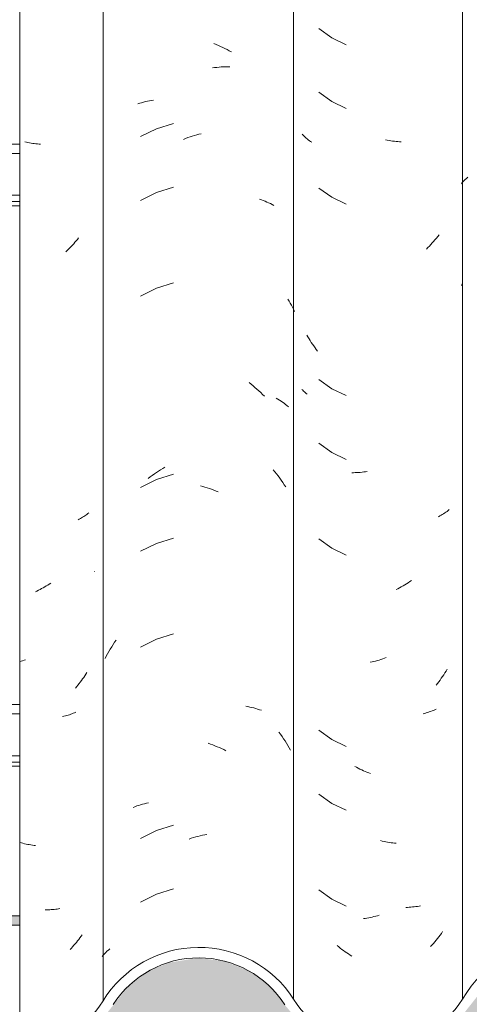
# Model space of a CAD drawing. Header units: metres. Extents: x -27.3 to 21, y -0.3 to 10.3.
# Tile 197 of 237: x 15.967 to 16.18, y 2.872 to 3.337. Entities that reach past the tile are written whole.
import ezdxf

# ---------------------------------------------------------------- set-up
doc = ezdxf.new("R2010")
doc.units = ezdxf.units.M
for name, color, linetype, lineweight in [('A-GLAZ-CWMG', 7, 'Continuous', 5), ('A-ROOF', 7, 'Continuous', 5), ('A-WALL', 7, 'Continuous', 5)]:
    doc.layers.add(name, color=color, linetype=linetype, lineweight=lineweight)

# ---------------------------------------------------------------- blocks, each defined once
blk = doc.blocks.new('FP_366-FACHADA 03')
at = {"layer": 'A-GLAZ-CWMG', "color": 9, "true_color": 0xc0c0c0}
for p, q in [((21.38517, 3.26095), (21.38575, 3.26157)), ((21.38575, 3.26157), (21.38636, 3.26218)), ((21.38636, 3.26218), (21.38698, 3.26278)), ((21.38404, 3.25966), (21.3846, 3.26031)), ((21.3846, 3.26031), (21.38517, 3.26095)), ((21.38404, 3.21161), (21.38456, 3.21272))]:
    blk.add_line(p, q, dxfattribs=at)
blk = doc.blocks.new('FP_367-FACHADA 03')
at = {"layer": 'A-GLAZ-CWMG', "color": 9, "true_color": 0xc0c0c0}
for p, q in [((21.31671, 3.33297), (21.3228, 3.32858)), ((21.3228, 3.32858), (21.32958, 3.32533)), ((21.31671, 3.30283), (21.3228, 3.29844)), ((21.3228, 3.29844), (21.32958, 3.29518)), ((21.30918, 3.28254), (21.30872, 3.283)), ((21.30964, 3.28209), (21.30918, 3.28254)), ((21.31012, 3.28165), (21.30964, 3.28209)), ((21.31062, 3.28122), (21.31012, 3.28165)), ((21.31112, 3.2808), (21.31062, 3.28122)), ((21.31164, 3.28039), (21.31112, 3.2808)), ((21.31218, 3.27999), (21.31164, 3.28039)), ((21.31272, 3.2796), (21.31218, 3.27999)), ((21.31328, 3.27922), (21.31272, 3.2796)), ((21.34901, 3.28017), (21.34817, 3.28033)), ((21.34984, 3.28002), (21.34901, 3.28017)), ((21.35067, 3.27989), (21.34984, 3.28002)), ((21.3515, 3.27978), (21.35067, 3.27989)), ((21.35233, 3.27968), (21.3515, 3.27978)), ((21.35315, 3.2796), (21.35233, 3.27968)), ((21.35397, 3.27954), (21.35315, 3.2796)), ((21.35478, 3.27949), (21.35397, 3.27954)), ((21.3556, 3.27946), (21.35478, 3.27949)), ((21.31671, 3.25761), (21.3228, 3.25322)), ((21.3228, 3.25322), (21.32958, 3.24997)), ((21.37154, 3.23316), (21.37089, 3.2324)), ((21.37218, 3.23393), (21.37154, 3.23316)), ((21.37281, 3.23472), (21.37218, 3.23393)), ((21.37344, 3.23552), (21.37281, 3.23472)), ((21.36818, 3.2295), (21.36747, 3.2288)), ((21.36887, 3.2302), (21.36818, 3.2295)), ((21.36955, 3.23092), (21.36887, 3.2302)), ((21.37022, 3.23166), (21.36955, 3.23092)), ((21.37089, 3.2324), (21.37022, 3.23166)), ((21.31148, 3.18728), (21.31096, 3.18817)), ((21.31201, 3.1864), (21.31148, 3.18728)), ((21.31255, 3.18553), (21.31201, 3.1864)), ((21.3131, 3.18467), (21.31255, 3.18553)), ((21.31367, 3.18382), (21.3131, 3.18467)), ((21.31425, 3.18298), (21.31367, 3.18382)), ((21.31484, 3.18215), (21.31425, 3.18298)), ((21.31544, 3.18133), (21.31484, 3.18215)), ((21.31605, 3.18053), (21.31544, 3.18133)), ((21.31671, 3.16719), (21.3228, 3.1628)), ((21.30907, 3.16208), (21.30868, 3.16247)), ((21.30947, 3.16169), (21.30907, 3.16208)), ((21.30988, 3.1613), (21.30947, 3.16169)), ((21.3103, 3.16093), (21.30988, 3.1613)), ((21.31073, 3.16056), (21.3103, 3.16093)), ((21.31117, 3.1602), (21.31073, 3.16056)), ((21.3228, 3.1628), (21.32958, 3.15954)), ((21.31671, 3.13704), (21.3228, 3.13265)), ((21.3228, 3.13265), (21.32958, 3.1294)), ((21.33298, 3.12312), (21.33218, 3.12312)), ((21.33379, 3.12314), (21.33298, 3.12312)), ((21.33461, 3.12317), (21.33379, 3.12314)), ((21.33542, 3.12323), (21.33461, 3.12317)), ((21.33624, 3.12329), (21.33542, 3.12323)), ((21.33707, 3.12338), (21.33624, 3.12329)), ((21.33789, 3.12348), (21.33707, 3.12338)), ((21.33872, 3.12359), (21.33789, 3.12348)), ((21.33955, 3.12372), (21.33872, 3.12359)), ((21.3744, 3.10301), (21.3738, 3.10267)), ((21.375, 3.10336), (21.3744, 3.10301)), ((21.37557, 3.10372), (21.375, 3.10336)), ((21.37614, 3.10409), (21.37557, 3.10372)), ((21.3767, 3.10447), (21.37614, 3.10409)), ((21.37724, 3.10486), (21.3767, 3.10447)), ((21.37777, 3.10527), (21.37724, 3.10486)), ((21.37828, 3.10568), (21.37777, 3.10527)), ((21.3738, 3.10267), (21.37319, 3.10234)), ((21.31671, 3.09183), (21.3228, 3.08744)), ((21.3228, 3.08744), (21.32958, 3.08418)), ((21.35802, 3.07062), (21.35722, 3.07013)), ((21.35881, 3.07113), (21.35802, 3.07062)), ((21.3596, 3.07166), (21.35881, 3.07113)), ((21.36038, 3.0722), (21.3596, 3.07166)), ((21.35398, 3.06831), (21.35316, 3.0679)), ((21.3548, 3.06874), (21.35398, 3.06831)), ((21.35561, 3.06919), (21.3548, 3.06874)), ((21.35642, 3.06965), (21.35561, 3.06919)), ((21.35722, 3.07013), (21.35642, 3.06965)), ((21.34181, 3.03373), (21.34097, 3.03356)), ((21.34264, 3.03392), (21.34181, 3.03373)), ((21.34348, 3.03413), (21.34264, 3.03392)), ((21.34432, 3.03436), (21.34348, 3.03413)), ((21.34516, 3.0346), (21.34432, 3.03436)), ((21.346, 3.03486), (21.34516, 3.0346)), ((21.34683, 3.03513), (21.346, 3.03486)), ((21.34767, 3.03542), (21.34683, 3.03513)), ((21.34851, 3.03573), (21.34767, 3.03542)), ((21.37624, 3.02849), (21.37568, 3.02764)), ((21.3768, 3.02935), (21.37624, 3.02849)), ((21.37733, 3.03023), (21.3768, 3.02935)), ((21.3733, 3.02434), (21.37268, 3.02355)), ((21.37391, 3.02515), (21.3733, 3.02434)), ((21.37451, 3.02597), (21.37391, 3.02515)), ((21.3751, 3.0268), (21.37451, 3.02597)), ((21.37568, 3.02764), (21.3751, 3.0268)), ((21.37268, 3.02355), (21.37204, 3.02277)), ((21.36811, 3.00983), (21.3674, 3.00962)), ((21.3688, 3.01006), (21.36811, 3.00983)), ((21.36948, 3.0103), (21.3688, 3.01006)), ((21.37016, 3.01055), (21.36948, 3.0103)), ((21.37082, 3.01082), (21.37016, 3.01055)), ((21.37148, 3.0111), (21.37082, 3.01082)), ((21.37212, 3.01139), (21.37148, 3.0111)), ((21.36669, 3.00942), (21.36597, 3.00923)), ((21.3674, 3.00962), (21.36669, 3.00942)), ((21.31671, 3.0014), (21.3228, 2.99701)), ((21.3228, 2.99701), (21.32958, 2.99376)), ((21.33446, 2.98392), (21.33365, 2.98437)), ((21.33527, 2.98349), (21.33446, 2.98392)), ((21.33609, 2.98308), (21.33527, 2.98349)), ((21.33692, 2.98268), (21.33609, 2.98308)), ((21.33774, 2.9823), (21.33692, 2.98268)), ((21.33857, 2.98193), (21.33774, 2.9823)), ((21.3394, 2.98158), (21.33857, 2.98193)), ((21.34023, 2.98125), (21.3394, 2.98158)), ((21.34107, 2.98093), (21.34023, 2.98125)), ((21.31671, 2.97126), (21.3228, 2.96687)), ((21.3228, 2.96687), (21.32958, 2.96361)), ((21.34661, 2.94911), (21.34577, 2.94931)), ((21.34745, 2.94891), (21.34661, 2.94911)), ((21.34828, 2.94874), (21.34745, 2.94891)), ((21.34912, 2.94858), (21.34828, 2.94874)), ((21.34995, 2.94843), (21.34912, 2.94858)), ((21.35078, 2.94831), (21.34995, 2.94843)), ((21.35161, 2.9482), (21.35078, 2.94831)), ((21.35244, 2.9481), (21.35161, 2.9482)), ((21.35326, 2.94802), (21.35244, 2.9481)), ((21.31671, 2.92604), (21.3228, 2.92165)), ((21.3228, 2.92165), (21.32958, 2.9184)), ((21.3586, 2.91776), (21.35781, 2.91774)), ((21.35939, 2.9178), (21.3586, 2.91776)), ((21.36017, 2.91786), (21.35939, 2.9178)), ((21.36095, 2.91793), (21.36017, 2.91786)), ((21.36172, 2.91802), (21.36095, 2.91793)), ((21.36248, 2.91812), (21.36172, 2.91802)), ((21.36324, 2.91824), (21.36248, 2.91812)), ((21.36399, 2.91837), (21.36324, 2.91824)), ((21.36473, 2.91852), (21.36399, 2.91837)), ((21.33854, 2.91257), (21.33771, 2.91245)), ((21.33937, 2.91269), (21.33854, 2.91257)), ((21.34021, 2.91284), (21.33937, 2.91269)), ((21.34104, 2.913), (21.34021, 2.91284)), ((21.34188, 2.91318), (21.34104, 2.913)), ((21.34271, 2.91337), (21.34188, 2.91318)), ((21.34355, 2.91358), (21.34271, 2.91337)), ((21.34439, 2.91381), (21.34355, 2.91358)), ((21.34523, 2.91405), (21.34439, 2.91381)), ((21.37273, 2.90304), (21.3721, 2.90226)), ((21.37335, 2.90384), (21.37273, 2.90304)), ((21.37396, 2.90465), (21.37335, 2.90384)), ((21.37456, 2.90547), (21.37396, 2.90465)), ((21.37515, 2.9063), (21.37456, 2.90547)), ((21.32604, 2.89908), (21.32529, 2.89969)), ((21.3268, 2.89848), (21.32604, 2.89908)), ((21.32756, 2.8979), (21.3268, 2.89848)), ((21.37014, 2.89999), (21.36946, 2.89926)), ((21.3708, 2.90073), (21.37014, 2.89999)), ((21.37145, 2.90149), (21.3708, 2.90073)), ((21.3721, 2.90226), (21.37145, 2.90149)), ((21.32833, 2.89733), (21.32756, 2.8979)), ((21.32911, 2.89678), (21.32833, 2.89733)), ((21.32989, 2.89625), (21.32911, 2.89678)), ((21.33068, 2.89573), (21.32989, 2.89625)), ((21.33148, 2.89522), (21.33068, 2.89573)), ((21.33228, 2.89474), (21.33148, 2.89522))]:
    blk.add_line(p, q, dxfattribs=at)
blk = doc.blocks.new('FP_368-FACHADA 03')
at = {"layer": 'A-GLAZ-CWMG', "color": 9, "true_color": 0xc0c0c0}
for p, q in [((21.26706, 3.32587), (21.26811, 3.32545)), ((21.26811, 3.32545), (21.26916, 3.32501)), ((21.26916, 3.32501), (21.2702, 3.32455)), ((21.2702, 3.32455), (21.27124, 3.32407)), ((21.27124, 3.32407), (21.27227, 3.32357)), ((21.27227, 3.32357), (21.2733, 3.32305)), ((21.2733, 3.32305), (21.27432, 3.32251)), ((21.27432, 3.32251), (21.27534, 3.32195)), ((21.26635, 3.31439), (21.2674, 3.31452)), ((21.2674, 3.31452), (21.26844, 3.31463)), ((21.26844, 3.31463), (21.26949, 3.31472)), ((21.26949, 3.31472), (21.27053, 3.3148)), ((21.27053, 3.3148), (21.27156, 3.31485)), ((21.27156, 3.31485), (21.2726, 3.31488)), ((21.2726, 3.31488), (21.27362, 3.31489)), ((21.27362, 3.31489), (21.27464, 3.31488)), ((21.23384, 3.29819), (21.23477, 3.29843)), ((21.23477, 3.29843), (21.2357, 3.29864)), ((21.2357, 3.29864), (21.23665, 3.29884)), ((21.23665, 3.29884), (21.23761, 3.29902)), ((21.23761, 3.29902), (21.23858, 3.29918)), ((21.23111, 3.29738), (21.23201, 3.29767)), ((21.23201, 3.29767), (21.23292, 3.29794)), ((21.23292, 3.29794), (21.23384, 3.29819)), ((21.23995, 3.28564), (21.23238, 3.2819)), ((21.24803, 3.28815), (21.23995, 3.28564)), ((21.25262, 3.28062), (21.25367, 3.28102)), ((21.25367, 3.28102), (21.25473, 3.28141)), ((21.25473, 3.28141), (21.25578, 3.28177)), ((21.25578, 3.28177), (21.25684, 3.28211)), ((21.25684, 3.28211), (21.2579, 3.28243)), ((21.2579, 3.28243), (21.25896, 3.28273)), ((21.25896, 3.28273), (21.26001, 3.28301)), ((21.26001, 3.28301), (21.26107, 3.28327)), ((21.24803, 3.25801), (21.23995, 3.2555)), ((21.23995, 3.2555), (21.23238, 3.25176)), ((21.28861, 3.2523), (21.2895, 3.252)), ((21.2895, 3.252), (21.29038, 3.25168)), ((21.29038, 3.25168), (21.29124, 3.25135)), ((21.29124, 3.25135), (21.29209, 3.25099)), ((21.29209, 3.25099), (21.29293, 3.25062)), ((21.29293, 3.25062), (21.29376, 3.25024)), ((21.29376, 3.25024), (21.29457, 3.24984)), ((21.29457, 3.24984), (21.29537, 3.24942)), ((21.23995, 3.21029), (21.23238, 3.20655)), ((21.24803, 3.2128), (21.23995, 3.21029)), ((21.30202, 3.20518), (21.30258, 3.20422)), ((21.30258, 3.20422), (21.30313, 3.20326)), ((21.30313, 3.20326), (21.30366, 3.20229)), ((21.30366, 3.20229), (21.30419, 3.2013)), ((21.30419, 3.2013), (21.3047, 3.20031)), ((21.3047, 3.20031), (21.30519, 3.19931)), ((21.28368, 3.1657), (21.28462, 3.16496)), ((21.28462, 3.16496), (21.28556, 3.1642)), ((21.28556, 3.1642), (21.28648, 3.16342)), ((21.28648, 3.16342), (21.2874, 3.16262)), ((21.2874, 3.16262), (21.2883, 3.1618)), ((21.2883, 3.1618), (21.28919, 3.16097)), ((21.28919, 3.16097), (21.29007, 3.16012)), ((21.29007, 3.16012), (21.29094, 3.15925)), ((21.29656, 3.15833), (21.29732, 3.15788)), ((21.29732, 3.15788), (21.29807, 3.15741)), ((21.29807, 3.15741), (21.29881, 3.15692)), ((21.29881, 3.15692), (21.29953, 3.15642)), ((21.29953, 3.15642), (21.30023, 3.15591)), ((21.30023, 3.15591), (21.30092, 3.15538)), ((21.30092, 3.15538), (21.30159, 3.15484)), ((21.30159, 3.15484), (21.30225, 3.15429)), ((21.23698, 3.12111), (21.23795, 3.12182)), ((21.23795, 3.12182), (21.23891, 3.12251)), ((21.23891, 3.12251), (21.23989, 3.12318)), ((21.23989, 3.12318), (21.24088, 3.12384)), ((21.24803, 3.12237), (21.23995, 3.11986)), ((21.24088, 3.12384), (21.24187, 3.12447)), ((21.24187, 3.12447), (21.24287, 3.12508)), ((21.24287, 3.12508), (21.24388, 3.12568)), ((21.29509, 3.12453), (21.29588, 3.12356)), ((21.29588, 3.12356), (21.29666, 3.12258)), ((21.29666, 3.12258), (21.29742, 3.12158)), ((21.29742, 3.12158), (21.29817, 3.12057)), ((21.23995, 3.11986), (21.23238, 3.11612)), ((21.23603, 3.12038), (21.23698, 3.12111)), ((21.2607, 3.11696), (21.26176, 3.11666)), ((21.29817, 3.12057), (21.2989, 3.11955)), ((21.2989, 3.11955), (21.29962, 3.11851)), ((21.29962, 3.11851), (21.30032, 3.11745)), ((21.30032, 3.11745), (21.30101, 3.11639)), ((21.26176, 3.11666), (21.26282, 3.11635)), ((21.26282, 3.11635), (21.26387, 3.11601)), ((21.26387, 3.11601), (21.26493, 3.11566)), ((21.26493, 3.11566), (21.26598, 3.11528)), ((21.26598, 3.11528), (21.26703, 3.11488)), ((21.26703, 3.11488), (21.26808, 3.11446)), ((21.26808, 3.11446), (21.26913, 3.11402)), ((21.23995, 3.08972), (21.23238, 3.08597)), ((21.24803, 3.09223), (21.23995, 3.08972)), ((21.24803, 3.04701), (21.23995, 3.0445)), ((21.21945, 3.04192), (21.22015, 3.04298)), ((21.22015, 3.04298), (21.22086, 3.04402)), ((21.23995, 3.0445), (21.23238, 3.04076)), ((21.21682, 3.03757), (21.21745, 3.03867)), ((21.21745, 3.03867), (21.2181, 3.03977)), ((21.2181, 3.03977), (21.21877, 3.04085)), ((21.21877, 3.04085), (21.21945, 3.04192)), ((21.2156, 3.03531), (21.2162, 3.03644)), ((21.2162, 3.03644), (21.21682, 3.03757)), ((21.28213, 3.01276), (21.28309, 3.01258)), ((21.28309, 3.01258), (21.28404, 3.01239)), ((21.28404, 3.01239), (21.28498, 3.01218)), ((21.28498, 3.01218), (21.28591, 3.01195)), ((21.28591, 3.01195), (21.28683, 3.0117)), ((21.28683, 3.0117), (21.28774, 3.01143)), ((21.28774, 3.01143), (21.28864, 3.01115)), ((21.28864, 3.01115), (21.28953, 3.01085)), ((21.29779, 3.00053), (21.29853, 2.99951)), ((21.29853, 2.99951), (21.29925, 2.99848)), ((21.29925, 2.99848), (21.29996, 2.99743)), ((21.29996, 2.99743), (21.30066, 2.99637)), ((21.30066, 2.99637), (21.30134, 2.9953)), ((21.26438, 2.99527), (21.26543, 2.99491)), ((21.26543, 2.99491), (21.26649, 2.99452)), ((21.26649, 2.99452), (21.26754, 2.99411)), ((21.26754, 2.99411), (21.26858, 2.99368)), ((21.26858, 2.99368), (21.26963, 2.99324)), ((21.26963, 2.99324), (21.27067, 2.99277)), ((21.27067, 2.99277), (21.2717, 2.99228)), ((21.2717, 2.99228), (21.27273, 2.99177)), ((21.30134, 2.9953), (21.302, 2.99421)), ((21.302, 2.99421), (21.30264, 2.99311)), ((21.30264, 2.99311), (21.30327, 2.992)), ((21.22888, 2.965), (21.22975, 2.96533)), ((21.22975, 2.96533), (21.23063, 2.96565)), ((21.23063, 2.96565), (21.23152, 2.96595)), ((21.23152, 2.96595), (21.23242, 2.96623)), ((21.23242, 2.96623), (21.23333, 2.96649)), ((21.23333, 2.96649), (21.23426, 2.96673)), ((21.23426, 2.96673), (21.23519, 2.96696)), ((21.23519, 2.96696), (21.23613, 2.96716)), ((21.23995, 2.95407), (21.23238, 2.95033)), ((21.24803, 2.95658), (21.23995, 2.95407)), ((21.2553, 2.95004), (21.25636, 2.95039)), ((21.25636, 2.95039), (21.25742, 2.95072)), ((21.25742, 2.95072), (21.25848, 2.95103)), ((21.25848, 2.95103), (21.25954, 2.95131)), ((21.25954, 2.95131), (21.2606, 2.95158)), ((21.2606, 2.95158), (21.26165, 2.95183)), ((21.26165, 2.95183), (21.26271, 2.95205)), ((21.26271, 2.95205), (21.26377, 2.95226)), ((21.24803, 2.92644), (21.23995, 2.92393)), ((21.23995, 2.92393), (21.23238, 2.92019)), ((21.21718, 2.89757), (21.21783, 2.89814)), ((21.21418, 2.89453), (21.21474, 2.89516)), ((21.21474, 2.89516), (21.21532, 2.89578)), ((21.21532, 2.89578), (21.21592, 2.89639)), ((21.21592, 2.89639), (21.21654, 2.89699)), ((21.21654, 2.89699), (21.21718, 2.89757))]:
    blk.add_line(p, q, dxfattribs=at)
blk = doc.blocks.new('FP_369-FACHADA 03')
at = {"layer": 'A-GLAZ-CWMG', "color": 9, "true_color": 0xc0c0c0}
for p, q in [((21.17845, 3.27921), (21.1777, 3.27938)), ((21.1792, 3.27906), (21.17845, 3.27921)), ((21.17995, 3.27892), (21.1792, 3.27906)), ((21.1807, 3.2788), (21.17995, 3.27892)), ((21.18145, 3.27869), (21.1807, 3.2788)), ((21.18219, 3.27859), (21.18145, 3.27869)), ((21.18293, 3.27851), (21.18219, 3.27859)), ((21.18367, 3.27843), (21.18293, 3.27851)), ((21.18441, 3.27838), (21.18367, 3.27843)), ((21.18514, 3.27833), (21.18441, 3.27838)), ((21.20253, 3.23336), (21.20196, 3.23266)), ((21.20309, 3.23407), (21.20253, 3.23336)), ((21.19835, 3.22868), (21.19772, 3.22806)), ((21.19897, 3.22932), (21.19835, 3.22868)), ((21.19958, 3.22996), (21.19897, 3.22932)), ((21.20019, 3.23062), (21.19958, 3.22996)), ((21.20079, 3.23129), (21.20019, 3.23062)), ((21.20138, 3.23197), (21.20079, 3.23129)), ((21.20196, 3.23266), (21.20138, 3.23197)), ((21.19772, 3.22806), (21.19708, 3.22744)), ((21.20655, 3.10309), (21.20605, 3.10275)), ((21.20704, 3.10344), (21.20655, 3.10309)), ((21.20751, 3.1038), (21.20704, 3.10344)), ((21.20798, 3.10417), (21.20751, 3.1038)), ((21.2034, 3.10118), (21.20284, 3.1009)), ((21.20395, 3.10148), (21.2034, 3.10118)), ((21.20449, 3.10178), (21.20395, 3.10148)), ((21.20502, 3.1021), (21.20449, 3.10178)), ((21.20554, 3.10242), (21.20502, 3.1021)), ((21.20605, 3.10275), (21.20554, 3.10242)), ((21.21067, 3.07652), (21.21065, 3.0765)), ((21.18923, 3.0705), (21.18852, 3.07004)), ((21.18994, 3.07097), (21.18923, 3.0705)), ((21.18344, 3.06718), (21.1827, 3.06683)), ((21.18417, 3.06755), (21.18344, 3.06718)), ((21.18491, 3.06793), (21.18417, 3.06755)), ((21.18564, 3.06833), (21.18491, 3.06793)), ((21.18636, 3.06874), (21.18564, 3.06833)), ((21.18709, 3.06916), (21.18636, 3.06874)), ((21.18781, 3.06959), (21.18709, 3.06916)), ((21.18852, 3.07004), (21.18781, 3.06959)), ((21.17597, 3.03409), (21.17528, 3.03389)), ((21.17666, 3.03431), (21.17597, 3.03409)), ((21.17735, 3.03453), (21.17666, 3.03431)), ((21.17804, 3.03477), (21.17735, 3.03453)), ((21.20703, 3.02873), (21.20654, 3.02795)), ((21.20394, 3.02418), (21.20339, 3.02345)), ((21.20448, 3.02491), (21.20394, 3.02418)), ((21.20501, 3.02566), (21.20448, 3.02491)), ((21.20553, 3.02641), (21.20501, 3.02566)), ((21.20604, 3.02717), (21.20553, 3.02641)), ((21.20654, 3.02795), (21.20604, 3.02717)), ((21.20227, 3.02203), (21.20169, 3.02134)), ((21.20283, 3.02274), (21.20227, 3.02203)), ((21.20339, 3.02345), (21.20283, 3.02274)), ((21.20177, 3.00996), (21.20118, 3.0097)), ((21.19622, 3.00805), (21.19557, 3.0079)), ((21.19687, 3.00822), (21.19622, 3.00805)), ((21.19751, 3.0084), (21.19687, 3.00822)), ((21.19814, 3.00859), (21.19751, 3.0084)), ((21.19877, 3.00879), (21.19814, 3.00859)), ((21.19938, 3.009), (21.19877, 3.00879)), ((21.19999, 3.00923), (21.19938, 3.009)), ((21.20059, 3.00946), (21.19999, 3.00923)), ((21.20118, 3.0097), (21.20059, 3.00946)), ((21.17606, 2.94822), (21.17531, 2.94843)), ((21.17681, 2.94802), (21.17606, 2.94822)), ((21.17756, 2.94784), (21.17681, 2.94802)), ((21.17831, 2.94767), (21.17756, 2.94784)), ((21.17907, 2.94752), (21.17831, 2.94767)), ((21.17981, 2.94738), (21.17907, 2.94752)), ((21.18056, 2.94725), (21.17981, 2.94738)), ((21.18131, 2.94714), (21.18056, 2.94725)), ((21.18205, 2.94704), (21.18131, 2.94714)), ((21.18279, 2.94695), (21.18205, 2.94704)), ((21.1916, 2.9168), (21.1909, 2.91673)), ((21.19229, 2.91689), (21.1916, 2.9168)), ((21.19297, 2.91698), (21.19229, 2.91689)), ((21.19365, 2.91709), (21.19297, 2.91698)), ((21.19432, 2.91721), (21.19365, 2.91709)), ((21.18807, 2.91657), (21.18736, 2.91656)), ((21.18879, 2.91659), (21.18807, 2.91657)), ((21.1895, 2.91663), (21.18879, 2.91659)), ((21.1902, 2.91667), (21.1895, 2.91663)), ((21.1909, 2.91673), (21.1902, 2.91667)), ((21.20375, 2.90335), (21.2032, 2.90263)), ((21.20429, 2.90408), (21.20375, 2.90335)), ((21.20482, 2.90482), (21.20429, 2.90408)), ((21.1997, 2.89851), (21.19909, 2.89786)), ((21.2003, 2.89917), (21.1997, 2.89851)), ((21.2009, 2.89984), (21.2003, 2.89917)), ((21.20149, 2.90052), (21.2009, 2.89984)), ((21.20206, 2.90121), (21.20149, 2.90052)), ((21.20263, 2.90192), (21.20206, 2.90121)), ((21.2032, 2.90263), (21.20263, 2.90192))]:
    blk.add_line(p, q, dxfattribs=at)
blk = doc.blocks.new('Rectangular Mullion - Telha Fibrocimento - Ondulada-2565199-FACHADA 03')
at = {"layer": 'A-GLAZ-CWMG'}
for p, q in [((21.21468, 3.57478), (21.21468, 2.87353)), ((21.3047, 3.57566), (21.3047, 2.87441)), ((21.38455, 3.57566), (21.38455, 2.87441)), ((21.17528, 3.5529), (21.17528, 2.85165))]:
    blk.add_line(p, q, dxfattribs=at)
for centre, major_axis, start_param, end_param in [((21.25996, 2.84657), (0.05286, 0), 0.561652, 2.599777), ((21.4331, 2.84657), (0.05612, 0), 0.525465, 2.616128), ((21.25996, 2.84657), (0.04788, 0), 0.560893, 2.57643), ((21.17528, 2.89728), (0.04614, 0), 4.712389, 5.735618), ((21.34462, 2.89908), (0.04708, 0), 3.700093, 5.724685)]:
    blk.add_ellipse(centre, major_axis=major_axis, ratio=0.988936, start_param=start_param, end_param=end_param, dxfattribs=at)
for name in ['FP_368-FACHADA 03', 'FP_367-FACHADA 03', 'FP_366-FACHADA 03', 'FP_369-FACHADA 03']:
    blk.add_blockref(name, (0, 0), dxfattribs=at)
blk = doc.blocks.new('LONGARINA_STEEL_FRAME1 - LONGARINA_STEEL_FRAME-2562852-FACHADA 03')
at = {"layer": 'A-ROOF', "true_color": 0x9fa09c}
h = blk.add_hatch(color=253, dxfattribs=at)
h.paths.add_polyline_path([(21.16782, 2.90938), (21.17528, 2.90938), (21.17504, 2.91383), (21.16782, 2.91383), (21.16782, 2.91155)])
h.paths.add_polyline_path([(25.09504, 2.90938), (25.09504, 2.91383), (25.0851, 2.91383), (25.08549, 2.90938), (25.0932, 2.90938)])
at = {"layer": 'A-ROOF'}
for p, q in [((21.16782, 3.27839), (21.17528, 3.27839)), ((21.16782, 3.27394), (21.17528, 3.27394)), ((21.17528, 3.25417), (21.16782, 3.25417)), ((21.16782, 3.2512), (21.17528, 3.2512)), ((21.16782, 3.24922), (21.17528, 3.24922)), ((21.16782, 3.0136), (21.17528, 3.0136)), ((21.16782, 3.00915), (21.17528, 3.00915)), ((21.17528, 2.98937), (21.16782, 2.98937)), ((21.16782, 2.9864), (21.17528, 2.9864)), ((21.16782, 2.98442), (21.17528, 2.98442)), ((21.16782, 2.91383), (21.17528, 2.91383)), ((21.16782, 2.90938), (21.17528, 2.90938))]:
    blk.add_line(p, q, dxfattribs=at)

msp = doc.modelspace()

# ---------------------------------------------------------------- hatches: boundary and pattern name
at = {"layer": 'A-WALL', "true_color": 0x7f7f7f}
h = msp.add_hatch(color=8, dxfattribs=at)
h.paths.add_polyline_path([(15.96722, 2.89921), (15.96746, 2.89921), (15.96722, 2.90821)])
h.paths.add_polyline_path([(16.39351, 2.89921), (16.42755, 2.89921), (16.41669, 2.90173), (16.40157, 2.90121)])
h.paths.add_polyline_path([(19.88722, 2.89921), (19.89222, 2.89921), (19.89222, 2.90821), (19.87728, 2.90821), (19.87767, 2.89921)])
h.paths.add_polyline_path([(19.59055, 2.89921), (19.59015, 2.89931), (19.59041, 2.89921)])
at = {"layer": 'A-WALL', "true_color": 0xdbcc9e}
msp.add_hatch(color=9, dxfattribs=at).paths.add_polyline_path([(15.96722, 2.68), (19.89222, 2.68), (19.89222, 2.89921), (19.87728, 2.89921), (19.87728, 2.87193), (19.87025, 2.86244), (19.8593, 2.8539), (19.8497, 2.84931), (19.83898, 2.84678), (19.82708, 2.84678), (19.81551, 2.84951), (19.8049, 2.85483), (19.79576, 2.86252), (19.78335, 2.87946), (19.77497, 2.88618), (19.76795, 2.88975), (19.75885, 2.89193), (19.74892, 2.89179), (19.73869, 2.88888), (19.73208, 2.88552), (19.725, 2.87946), (19.71257, 2.86233), (19.70208, 2.85392), (19.69119, 2.84886), (19.68071, 2.8465), (19.66922, 2.84652), (19.6576, 2.84933), (19.64696, 2.85475), (19.63792, 2.8625), (19.62354, 2.88237), (19.61389, 2.89061), (19.60255, 2.89636), (19.59015, 2.89921), (19.57712, 2.89921), (19.56427, 2.8959), (19.55371, 2.89049), (19.54409, 2.88221), (19.52977, 2.86224), (19.51908, 2.8536), (19.50826, 2.84856), (19.49773, 2.84618), (19.48635, 2.84619), (19.47468, 2.84901), (19.46402, 2.85448), (19.45497, 2.86228), (19.4406, 2.88239), (19.43086, 2.89077), (19.41945, 2.89661), (19.40693, 2.89921), (19.39239, 2.89921), (19.37957, 2.89558), (19.36923, 2.88997), (19.36039, 2.88234), (19.34604, 2.86209), (19.33509, 2.85322), (19.3243, 2.84819), (19.31373, 2.84581), (19.30228, 2.84585), (19.28898, 2.84931), (19.27827, 2.84678), (19.26637, 2.84678), (19.2548, 2.84951), (19.24418, 2.85483), (19.23511, 2.86244), (19.22263, 2.87946), (19.21555, 2.88552), (19.20723, 2.88975), (19.19814, 2.89193), (19.1882, 2.89179), (19.1786, 2.8892), (19.17137, 2.88257), (19.15729, 2.86178), (19.14823, 2.85353), (19.13744, 2.84769), (19.12554, 2.84458), (19.11172, 2.84474), (19.10108, 2.84722), (19.08625, 2.85475), (19.0772, 2.8625), (19.06108, 2.88387), (19.05318, 2.89061), (19.04669, 2.8939), (19.03564, 2.8967), (19.02279, 2.8967), (19.01188, 2.89428), (18.99945, 2.88771), (18.99181, 2.88145), (18.97631, 2.86184), (18.96544, 2.85401), (18.95126, 2.84899), (18.94252, 2.84735), (18.93702, 2.84618), (18.92564, 2.84619), (18.91397, 2.84901), (18.90331, 2.85448), (18.89425, 2.86228), (18.87892, 2.88322), (18.87017, 2.89076), (18.86669, 2.89254), (18.85519, 2.89385), (18.84189, 2.89168), (18.83269, 2.88809), (18.82295, 2.8811), (18.80637, 2.86089), (18.79575, 2.85314), (18.78271, 2.84823), (18.77103, 2.84671), (18.77103, 2.8515), (18.76359, 2.84819), (18.75293, 2.84581), (18.74157, 2.84585), (18.72827, 2.84931), (18.71755, 2.84678), (18.70566, 2.84678), (18.69408, 2.84951), (18.68347, 2.85483), (18.67439, 2.86244), (18.66192, 2.87946), (18.65484, 2.88552), (18.64652, 2.88975), (18.63742, 2.89193), (18.62749, 2.89179), (18.61789, 2.8892), (18.61065, 2.88257), (18.59658, 2.86178), (18.58752, 2.85353), (18.57672, 2.84769), (18.56482, 2.84458), (18.551, 2.84474), (18.54037, 2.84722), (18.52554, 2.85475), (18.51649, 2.8625), (18.50211, 2.88237), (18.49246, 2.89061), (18.48598, 2.8939), (18.47493, 2.8967), (18.46208, 2.8967), (18.45116, 2.89428), (18.44012, 2.88884), (18.4311, 2.88145), (18.41559, 2.86184), (18.40472, 2.85401), (18.39055, 2.84899), (18.38181, 2.84735), (18.3763, 2.84618), (18.36493, 2.84619), (18.35326, 2.84901), (18.34259, 2.85448), (18.33354, 2.86228), (18.31821, 2.88322), (18.30946, 2.89076), (18.30598, 2.89254), (18.29448, 2.89385), (18.28117, 2.89168), (18.27197, 2.88809), (18.26223, 2.8811), (18.24565, 2.86089), (18.23507, 2.85315), (18.22199, 2.84823), (18.21032, 2.84671), (18.21032, 2.8515), (18.20288, 2.84819), (18.1923, 2.84581), (18.18085, 2.84585), (18.16756, 2.84931), (18.15684, 2.84678), (18.14494, 2.84678), (18.13337, 2.84951), (18.12275, 2.85483), (18.11368, 2.86244), (18.1012, 2.87946), (18.09412, 2.88552), (18.0858, 2.88975), (18.075, 2.89193), (18.06677, 2.89179), (18.05717, 2.8892), (18.04994, 2.88257), (18.03586, 2.86178), (18.02681, 2.85353), (18.01601, 2.84769), (18.00411, 2.84458), (17.99029, 2.84474), (17.97965, 2.84722), (17.96482, 2.85475), (17.95577, 2.8625), (17.9414, 2.88237), (17.93175, 2.89061), (17.92527, 2.8939), (17.91421, 2.8967), (17.90136, 2.8967), (17.89011, 2.89412), (17.87941, 2.88884), (17.87038, 2.88145), (17.85488, 2.86184), (17.84401, 2.85401), (17.82983, 2.84899), (17.8211, 2.84735), (17.81559, 2.84618), (17.80421, 2.84619), (17.79254, 2.84901), (17.78188, 2.85448), (17.77282, 2.86228), (17.7575, 2.88322), (17.74874, 2.89076), (17.74526, 2.89254), (17.73376, 2.89385), (17.72046, 2.89168), (17.71126, 2.88809), (17.70152, 2.8811), (17.68494, 2.86089), (17.67433, 2.85314), (17.66128, 2.84823), (17.6496, 2.84671), (17.6496, 2.8515), (17.64216, 2.84819), (17.63158, 2.84581), (17.62014, 2.84585), (17.60684, 2.84931), (17.59613, 2.84678), (17.58197, 2.84731), (17.57265, 2.84951), (17.56204, 2.85483), (17.55296, 2.86244), (17.54049, 2.87946), (17.53341, 2.88552), (17.52509, 2.88975), (17.516, 2.89193), (17.50606, 2.89179), (17.49646, 2.8892), (17.48922, 2.88257), (17.47515, 2.86178), (17.46609, 2.85353), (17.4553, 2.84769), (17.44339, 2.84458), (17.42958, 2.84474), (17.41894, 2.84722), (17.40411, 2.85475), (17.39506, 2.8625), (17.38068, 2.88237), (17.37103, 2.89061), (17.36455, 2.8939), (17.3535, 2.8967), (17.34065, 2.8967), (17.32973, 2.89428), (17.31869, 2.88884), (17.30967, 2.88145), (17.29416, 2.86184), (17.28358, 2.85412), (17.26912, 2.84899), (17.26038, 2.84735), (17.25488, 2.84618), (17.2435, 2.84619), (17.23183, 2.84901), (17.22116, 2.85448), (17.21211, 2.86228), (17.19678, 2.88322), (17.18639, 2.8916), (17.18455, 2.89254), (17.17305, 2.89385), (17.15975, 2.89168), (17.15054, 2.88809), (17.14081, 2.8811), (17.12422, 2.86089), (17.11361, 2.85314), (17.10057, 2.84823), (17.08889, 2.84671), (17.08889, 2.8515), (17.08145, 2.84819), (17.07087, 2.84581), (17.05942, 2.84585), (17.04613, 2.84931), (17.03541, 2.84678), (17.02351, 2.84678), (17.01194, 2.84951), (17.00132, 2.85483), (16.99225, 2.86244), (16.97977, 2.87946), (16.9727, 2.88552), (16.96438, 2.88975), (16.95528, 2.89193), (16.94534, 2.89179), (16.93574, 2.8892), (16.92851, 2.88257), (16.91443, 2.86178), (16.90404, 2.85281), (16.89458, 2.84769), (16.88268, 2.84458), (16.86886, 2.84474), (16.85822, 2.84722), (16.84241, 2.85559), (16.83434, 2.8625), (16.81997, 2.88237), (16.81032, 2.89061), (16.80384, 2.8939), (16.79279, 2.8967), (16.77993, 2.8967), (16.76902, 2.89428), (16.75798, 2.88884), (16.74896, 2.88145), (16.73345, 2.86184), (16.72248, 2.85397), (16.70841, 2.84899), (16.69967, 2.84735), (16.69416, 2.84618), (16.68278, 2.84619), (16.67111, 2.84901), (16.66045, 2.85448), (16.6514, 2.86228), (16.63607, 2.88322), (16.62567, 2.8916), (16.62384, 2.89254), (16.61233, 2.89385), (16.59903, 2.89168), (16.58983, 2.88809), (16.58009, 2.8811), (16.56351, 2.86089), (16.5529, 2.85314), (16.53985, 2.84823), (16.52818, 2.84671), (16.52818, 2.8515), (16.52073, 2.84819), (16.51016, 2.84581), (16.49871, 2.84585), (16.48695, 2.84875), (16.47623, 2.85436), (16.46718, 2.86233), (16.45261, 2.88333), (16.44243, 2.89227), (16.43037, 2.89853), (16.42755, 2.89921), (16.39351, 2.89921), (16.3903, 2.89842), (16.37828, 2.89209), (16.36815, 2.88308), (16.35372, 2.86178), (16.34466, 2.85353), (16.33387, 2.84769), (16.32197, 2.84458), (16.30815, 2.84474), (16.29751, 2.84722), (16.2867, 2.85266), (16.27739, 2.86063), (16.26338, 2.88031), (16.25319, 2.88879), (16.24372, 2.89374), (16.23207, 2.8967), (16.21922, 2.8967), (16.2083, 2.89428), (16.19726, 2.88884), (16.18824, 2.88145), (16.17274, 2.86184), (16.16187, 2.85401), (16.14859, 2.8491), (16.1368, 2.84762), (16.12386, 2.84922), (16.11164, 2.85402), (16.10102, 2.8617), (16.08506, 2.88096), (16.07535, 2.88799), (16.06379, 2.89245), (16.05162, 2.89385), (16.03832, 2.89168), (16.02912, 2.88809), (16.01938, 2.8811), (16.00358, 2.86148), (15.99218, 2.85314), (15.97914, 2.84823), (15.96746, 2.84671), (15.96722, 2.72112)])

# ---------------------------------------------------------------- block references
at = {"layer": 'A-GLAZ-CWMG'}
msp.add_blockref('Rectangular Mullion - Telha Fibrocimento - Ondulada-2565199-FACHADA 03', (-5.20782, 0), dxfattribs=at)
at = {"layer": 'A-ROOF'}
msp.add_blockref('LONGARINA_STEEL_FRAME1 - LONGARINA_STEEL_FRAME-2562852-FACHADA 03', (-5.20782, 0), dxfattribs=at)

doc.saveas('drawing.dxf')
